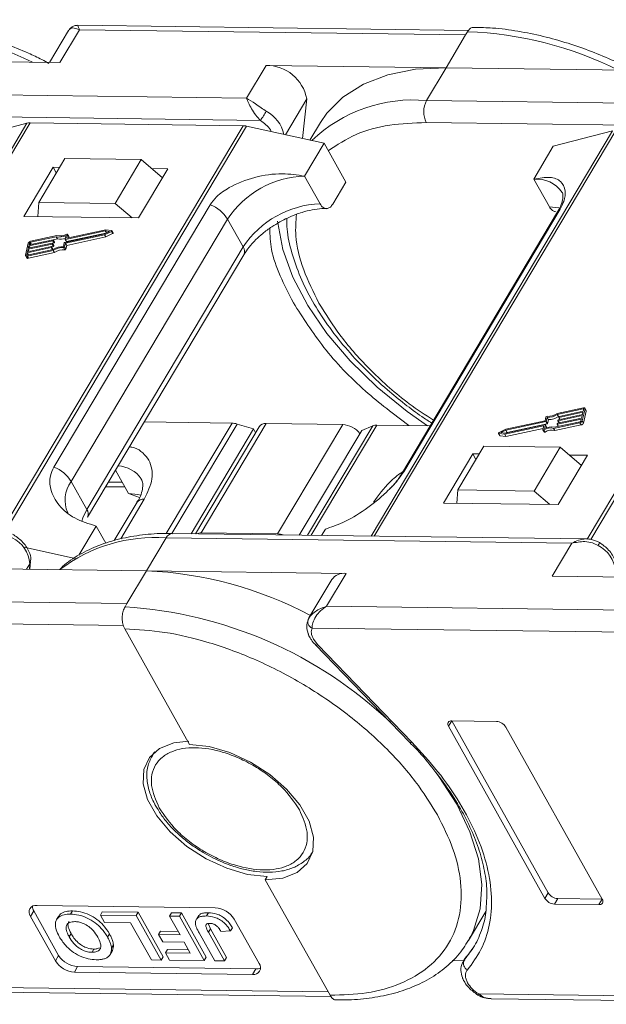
# Model space of a CAD drawing. Header units: millimetres. Extents: x 3104 to 4027, y -212 to 440.
# Tile 27 of 39: x 3614 to 3651, y 252 to 315. Entities that reach past the tile are written whole.
import ezdxf

# ---------------------------------------------------------------- set-up
doc = ezdxf.new("R2010")
doc.units = ezdxf.units.MM

msp = doc.modelspace()

# ---------------------------------------------------------------- linework, layer by layer
at = {"color": 7, "linetype": 'Continuous', "lineweight": 15}
for p, q in [((3616.653, 314.657), (3615.435, 312.61)), ((3616.112, 312.602), (3617.364, 314.706)), ((3642.305, 314.67), (3617.251, 315.001)), ((3617.364, 314.706), (3642.121, 314.38)), ((3642.121, 314.38), (3640.868, 312.275)), ((3642.246, 314.59), (3642.121, 314.38)), ((3603.313, 312.77), (3616.112, 312.602)), ((3629.32, 312.427), (3628.067, 310.323)), ((3640.868, 312.275), (3629.32, 312.427)), ((3639.615, 310.17), (3640.868, 312.275)), ((3640.868, 312.275), (3653.666, 312.106)), ((3628.067, 310.323), (3602.061, 310.665)), ((3630.566, 307.978), (3631.931, 310.271)), ((3631.931, 310.271), (3631.67, 307.733)), ((3665.622, 309.827), (3639.615, 310.17)), ((3628.961, 308.896), (3602.042, 309.251)), ((3613.988, 308.715), (3598.516, 282.721)), ((3598.702, 282.718), (3614.189, 308.738)), ((3610.187, 307.73), (3613.988, 308.715)), ((3627.849, 308.557), (3612.359, 282.533)), ((3612.59, 282.509), (3628.078, 308.53)), ((3614.189, 308.738), (3627.849, 308.557)), ((3628.078, 308.53), (3633.047, 307.428)), ((3632.81, 308.757), (3632.139, 307.629)), ((3666.516, 308.401), (3639.596, 308.756)), ((3651.542, 308.22), (3636.07, 282.225)), ((3636.256, 282.223), (3651.743, 308.242)), ((3647.742, 307.234), (3651.542, 308.22)), ((3665.403, 308.062), (3649.914, 282.038)), ((3650.145, 282.014), (3665.632, 308.034)), ((3633.047, 307.428), (3631.794, 305.323)), ((3633.047, 307.428), (3634.443, 304.934)), ((3646.489, 305.129), (3647.742, 307.234)), ((3616.417, 306.446), (3614.746, 303.639)), ((3621.315, 306.381), (3616.417, 306.446)), ((3615.674, 305.89), (3613.795, 302.732)), ((3616.083, 305.884), (3615.674, 305.89)), ((3615.674, 305.89), (3615.874, 305.533)), ((3619.645, 303.575), (3621.315, 306.381)), ((3621.143, 302.635), (3623.022, 305.793)), ((3621.315, 306.381), (3622.678, 305.215)), ((3623.022, 305.793), (3621.987, 305.806)), ((3632.791, 303.542), (3631.794, 305.323)), ((3633.607, 303.531), (3634.443, 304.934)), ((3646.489, 305.129), (3647.486, 303.348)), ((3614.746, 303.639), (3614.691, 302.721)), ((3619.645, 303.575), (3614.746, 303.639)), ((3625.739, 303.489), (3615.717, 286.65)), ((3620.737, 302.641), (3619.645, 303.575)), ((3613.795, 302.732), (3621.143, 302.635)), ((3648.02, 303.031), (3637.998, 286.193)), ((3638.15, 286.354), (3648.172, 303.193)), ((3616.836, 285.721), (3626.858, 302.56)), ((3627.855, 300.779), (3626.858, 302.56)), ((3615.87, 301.435), (3614.215, 301.079)), ((3615.911, 301.504), (3614.23, 301.143)), ((3615.95, 301.293), (3615.87, 301.435)), ((3616.412, 301.071), (3618.967, 301.62)), ((3616.44, 301.272), (3616.499, 301.517)), ((3619.012, 301.81), (3616.458, 301.261)), ((3616.46, 301.021), (3618.969, 301.56)), ((3616.537, 301.119), (3619.04, 301.656)), ((3616.595, 301.583), (3616.54, 301.354)), ((3616.54, 300.879), (3619.048, 301.418)), ((3616.546, 301.343), (3616.54, 301.354)), ((3619.045, 301.877), (3616.558, 301.343)), ((3616.674, 301.454), (3616.594, 301.597)), ((3616.595, 301.583), (3616.675, 301.441)), ((3616.657, 301.364), (3616.675, 301.441)), ((3618.967, 301.62), (3619.289, 301.779)), ((3618.969, 301.56), (3619.407, 301.777)), ((3619.048, 301.418), (3618.969, 301.56)), ((3619.289, 301.779), (3619.012, 301.81)), ((3619.086, 301.679), (3619.012, 301.81)), ((3619.421, 301.835), (3619.045, 301.877)), ((3619.048, 301.418), (3619.487, 301.635)), ((3619.407, 301.777), (3619.487, 301.635)), ((3619.518, 301.683), (3619.438, 301.826)), ((3614.08, 301.02), (3613.897, 300.26)), ((3615.55, 300.735), (3614.013, 300.405)), ((3614.028, 300.468), (3615.565, 300.799)), ((3615.603, 300.957), (3614.066, 300.627)), ((3614.081, 300.69), (3615.618, 301.02)), ((3614.119, 300.848), (3614.081, 300.69)), ((3615.656, 301.179), (3614.119, 300.848)), ((3614.194, 300.714), (3614.119, 300.848)), ((3614.134, 300.912), (3615.671, 301.242)), ((3614.165, 301.039), (3614.134, 300.912)), ((3614.225, 300.931), (3614.165, 301.039)), ((3614.215, 301.079), (3614.29, 300.945)), ((3615.625, 300.601), (3615.55, 300.735)), ((3615.582, 300.787), (3615.575, 300.756)), ((3615.654, 300.613), (3615.575, 300.756)), ((3615.582, 300.793), (3615.683, 300.815)), ((3615.661, 300.652), (3615.582, 300.794)), ((3615.662, 300.645), (3615.582, 300.787)), ((3615.683, 300.815), (3615.603, 300.957)), ((3615.635, 301.009), (3615.628, 300.978)), ((3615.708, 300.835), (3615.628, 300.978)), ((3615.635, 301.015), (3615.736, 301.036)), ((3615.715, 300.874), (3615.635, 301.016)), ((3615.715, 300.867), (3615.635, 301.009)), ((3615.736, 301.036), (3615.656, 301.179)), ((3615.689, 301.231), (3615.681, 301.199)), ((3615.761, 301.057), (3615.681, 301.199)), ((3615.768, 301.095), (3615.688, 301.238)), ((3615.689, 301.237), (3615.95, 301.293)), ((3615.768, 301.088), (3615.689, 301.231)), ((3615.708, 300.835), (3615.715, 300.867)), ((3615.761, 301.057), (3615.768, 301.088)), ((3616.328, 300.806), (3616.387, 301.051)), ((3616.334, 300.735), (3616.414, 300.592)), ((3616.402, 300.776), (3616.46, 301.021)), ((3616.481, 300.634), (3616.402, 300.776)), ((3616.441, 301.265), (3616.521, 301.123)), ((3616.537, 301.119), (3616.458, 301.261)), ((3616.54, 300.879), (3616.46, 301.021)), ((3616.481, 300.634), (3616.54, 300.879)), ((3627.855, 300.779), (3617.833, 283.94)), ((3613.902, 300.219), (3613.981, 300.076)), ((3614.013, 300.405), (3613.982, 300.278)), ((3613.982, 300.278), (3613.995, 300.256)), ((3614.002, 300.192), (3615.684, 300.554)), ((3614.082, 300.05), (3614.002, 300.192)), ((3614.088, 300.271), (3614.013, 300.405)), ((3614.017, 300.256), (3615.672, 300.611)), ((3614.066, 300.627), (3614.028, 300.468)), ((3614.141, 300.493), (3614.066, 300.627)), ((3614.082, 300.05), (3615.763, 300.411)), ((3615.654, 300.613), (3615.662, 300.645)), ((3615.763, 300.411), (3615.684, 300.554)), ((3617.876, 283.44), (3627.898, 300.278)), ((3649.668, 290.451), (3647.987, 290.09)), ((3649.653, 290.388), (3647.998, 290.032)), ((3648.078, 289.889), (3647.998, 290.032)), ((3648.067, 289.686), (3649.605, 290.017)), ((3649.642, 290.175), (3648.105, 289.845)), ((3648.121, 289.908), (3649.658, 290.238)), ((3649.591, 289.623), (3649.773, 290.383)), ((3649.605, 290.017), (3649.642, 290.175)), ((3649.681, 290.337), (3649.653, 290.388)), ((3649.658, 290.238), (3649.688, 290.365)), ((3649.67, 289.481), (3649.853, 290.241)), ((3649.848, 290.282), (3649.769, 290.425)), ((3649.773, 290.383), (3649.853, 290.241)), ((3621.51, 289.546), (3627.141, 289.472)), ((3627.141, 289.472), (3622.928, 282.394)), ((3623.285, 282.381), (3627.473, 289.417)), ((3625.163, 282.427), (3629.339, 289.443)), ((3628.518, 289.1), (3627.473, 289.417)), ((3629.339, 289.443), (3634.238, 289.378)), ((3634.238, 289.378), (3630.062, 282.362)), ((3632.226, 282.276), (3636.436, 289.349)), ((3636.436, 289.349), (3639.85, 289.304)), ((3644.658, 288.833), (3647.213, 289.382)), ((3647.21, 289.622), (3644.702, 289.083)), ((3647.258, 289.572), (3644.704, 289.023)), ((3644.783, 288.881), (3647.338, 289.43)), ((3647.23, 289.371), (3647.171, 289.126)), ((3647.269, 289.867), (3647.21, 289.622)), ((3647.309, 289.236), (3647.229, 289.378)), ((3647.31, 289.229), (3647.23, 289.371)), ((3647.338, 289.43), (3647.258, 289.572)), ((3647.342, 289.838), (3647.283, 289.593)), ((3647.363, 289.45), (3647.283, 289.593)), ((3647.422, 289.695), (3647.342, 289.838)), ((3647.363, 289.45), (3647.422, 289.695)), ((3647.759, 289.139), (3649.441, 289.501)), ((3647.801, 289.208), (3649.456, 289.564)), ((3647.839, 288.997), (3649.52, 289.358)), ((3647.982, 289.412), (3647.989, 289.444)), ((3647.982, 289.406), (3648.061, 289.264)), ((3649.536, 289.732), (3647.999, 289.401)), ((3648.074, 289.267), (3647.999, 289.401)), ((3648.014, 289.465), (3649.551, 289.795)), ((3648.035, 289.634), (3648.042, 289.666)), ((3648.036, 289.627), (3648.115, 289.486)), ((3649.589, 289.953), (3648.052, 289.623)), ((3648.127, 289.489), (3648.052, 289.623)), ((3648.078, 289.889), (3648.099, 289.894)), ((3648.088, 289.856), (3648.096, 289.888)), ((3648.089, 289.849), (3648.168, 289.708)), ((3648.181, 289.711), (3648.105, 289.845)), ((3649.441, 289.501), (3649.52, 289.358)), ((3649.506, 289.605), (3649.536, 289.732)), ((3649.551, 289.795), (3649.589, 289.953)), ((3649.67, 289.481), (3649.591, 289.623)), ((3628.518, 289.1), (3624.517, 282.378)), ((3628.879, 289.242), (3624.791, 282.374)), ((3628.652, 288.861), (3628.518, 289.1)), ((3631.456, 282.286), (3635.457, 289.008)), ((3636.161, 289.302), (3631.981, 282.279)), ((3636.161, 289.302), (3635.457, 289.008)), ((3644.232, 288.818), (3644.312, 288.675)), ((3644.25, 288.808), (3644.626, 288.766)), ((3644.329, 288.665), (3644.25, 288.808)), ((3644.702, 289.083), (3644.264, 288.866)), ((3644.704, 289.023), (3644.382, 288.864)), ((3644.382, 288.864), (3644.658, 288.833)), ((3644.626, 288.766), (3647.113, 289.301)), ((3644.705, 288.624), (3644.626, 288.766)), ((3644.783, 288.881), (3644.704, 289.023)), ((3644.705, 288.624), (3647.094, 289.137)), ((3644.71, 288.844), (3644.783, 288.881)), ((3647.075, 289.06), (3647.13, 289.29)), ((3647.077, 289.046), (3647.156, 288.904)), ((3647.127, 289.276), (3647.113, 289.301)), ((3647.209, 288.902), (3647.129, 289.045)), ((3647.297, 289.176), (3647.31, 289.229)), ((3647.839, 288.997), (3647.759, 289.139)), ((3644.329, 288.665), (3644.705, 288.624)), ((3642.58, 287.503), (3640.701, 284.346)), ((3643.281, 287.989), (3641.611, 285.183)), ((3642.989, 287.498), (3642.58, 287.503)), ((3642.58, 287.503), (3642.78, 287.147)), ((3648.179, 287.925), (3643.281, 287.989)), ((3646.509, 285.118), (3648.179, 287.925)), ((3648.179, 287.925), (3649.543, 286.759)), ((3648.049, 284.249), (3649.928, 287.407)), ((3649.928, 287.407), (3648.767, 287.422)), ((3619.668, 286.451), (3620.502, 284.963)), ((3616.836, 285.721), (3617.833, 283.94)), ((3619.213, 285.687), (3620.103, 285.675)), ((3619.04, 285.396), (3620.269, 285.38)), ((3620.502, 284.963), (3621.21, 284.709)), ((3641.56, 284.335), (3641.611, 285.183)), ((3641.611, 285.183), (3646.509, 285.118)), ((3647.517, 284.256), (3646.509, 285.118)), ((3621.057, 284.395), (3619.592, 281.933)), ((3620.005, 282.054), (3621.518, 284.596)), ((3640.701, 284.346), (3648.049, 284.249)), ((3617.313, 280.995), (3618.431, 282.872)), ((3618.431, 282.872), (3619.051, 281.765)), ((3630.062, 282.362), (3625.163, 282.427)), ((3632.882, 282.267), (3633.126, 282.678)), ((3621.659, 280.001), (3622.912, 282.106)), ((3622.912, 282.106), (3648.918, 281.763)), ((3649.856, 282.044), (3623.324, 282.394)), ((3613.806, 281.515), (3617.178, 280.767)), ((3648.918, 281.763), (3647.665, 279.658)), ((3614.177, 280.1), (3614.227, 280.585)), ((3610.111, 280.154), (3621.659, 280.001)), ((3613.974, 280.103), (3614.183, 280.453)), ((3614.183, 280.453), (3614.147, 280.1)), ((3621.659, 280.001), (3620.406, 277.896)), ((3634.457, 279.833), (3621.659, 280.001)), ((3633.536, 279.43), (3632.074, 276.973)), ((3633.204, 277.728), (3634.457, 279.833)), ((3647.665, 279.658), (3659.213, 279.506)), ((3620.406, 277.896), (3595.65, 278.223)), ((3620.406, 277.896), (3620.281, 277.686)), ((3657.961, 277.401), (3633.204, 277.728)), ((3594.718, 276.821), (3620.176, 276.485)), ((3632.094, 277.006), (3631.997, 276.757)), ((3620.262, 276.272), (3624.41, 268.862)), ((3632.273, 276.326), (3657.73, 275.99)), ((3632.635, 275.254), (3632.36, 275.617)), ((3632.484, 275.257), (3638.529, 269.007)), ((3638.68, 269.004), (3632.635, 275.254)), ((3641.022, 270.022), (3641.231, 270.373)), ((3641.022, 270.022), (3647.205, 258.979)), ((3644.088, 270.335), (3641.231, 270.373)), ((3641.231, 270.373), (3647.413, 259.329)), ((3650.878, 258.93), (3644.696, 269.974)), ((3638.518, 269.003), (3638.658, 268.862)), ((3622.138, 268.341), (3622.022, 268.146)), ((3622.022, 268.146), (3622.062, 268.211)), ((3622.062, 268.211), (3622.188, 268.384)), ((3632.333, 262.008), (3632.284, 261.93)), ((3629.402, 260.38), (3629.277, 260.17)), ((3629.277, 260.17), (3633.425, 252.76)), ((3647.205, 258.979), (3647.413, 259.329)), ((3626.068, 258.373), (3614.639, 258.524)), ((3647.812, 258.617), (3648.021, 258.968)), ((3647.812, 258.617), (3650.67, 258.579)), ((3648.021, 258.968), (3650.878, 258.93)), ((3650.67, 258.579), (3650.878, 258.93)), ((3614.221, 257.822), (3614.43, 258.173)), ((3614.221, 257.822), (3615.817, 254.972)), ((3614.43, 258.173), (3616.026, 255.323)), ((3616.022, 257.826), (3615.896, 257.616)), ((3616.917, 258.176), (3616.792, 257.966)), ((3618.701, 257.905), (3618.826, 258.115)), ((3621.003, 257.874), (3618.701, 257.905)), ((3618.701, 257.905), (3618.967, 257.43)), ((3618.826, 258.115), (3621.129, 258.085)), ((3621.129, 258.085), (3621.003, 257.874)), ((3622.599, 255.024), (3621.003, 257.874)), ((3621.129, 258.085), (3622.724, 255.235)), ((3623.139, 257.846), (3623.264, 258.057)), ((3623.139, 257.846), (3623.814, 256.64)), ((3623.767, 257.838), (3623.139, 257.846)), ((3623.264, 258.057), (3623.892, 258.048)), ((3623.892, 258.048), (3623.767, 257.838)), ((3625.362, 254.988), (3623.767, 257.838)), ((3623.892, 258.048), (3625.487, 255.198)), ((3625.007, 257.883), (3624.882, 257.673)), ((3625.626, 258.062), (3625.501, 257.851)), ((3642.299, 256.267), (3643.415, 258.142)), ((3618.967, 257.43), (3620.641, 257.407)), ((3620.641, 257.407), (3621.971, 255.033)), ((3625.602, 257.364), (3625.753, 257.026)), ((3628.879, 254.8), (3627.284, 257.65)), ((3616.824, 256.717), (3616.699, 256.507)), ((3619.154, 256.501), (3619.279, 256.712)), ((3622.432, 256.659), (3622.557, 256.869)), ((3622.432, 256.659), (3622.698, 256.184)), ((3623.814, 256.64), (3622.432, 256.659)), ((3622.557, 256.869), (3623.694, 256.854)), ((3625.026, 256.776), (3626.032, 254.979)), ((3625.627, 256.815), (3625.753, 257.026)), ((3626.66, 254.971), (3625.627, 256.815)), ((3625.753, 257.026), (3626.785, 255.181)), ((3626.434, 256.86), (3627.041, 256.888)), ((3627.041, 256.888), (3627.167, 257.098)), ((3642.443, 256.524), (3642.299, 256.267)), ((3619.539, 255.989), (3619.414, 255.779)), ((3622.698, 256.184), (3624.08, 256.165)), ((3624.08, 256.165), (3624.468, 255.471)), ((3642.645, 255.871), (3642.029, 255.016)), ((3615.817, 254.972), (3616.026, 255.323)), ((3618.164, 255.518), (3618.289, 255.728)), ((3619.329, 255.388), (3619.455, 255.599)), ((3622.599, 255.024), (3622.724, 255.235)), ((3622.877, 255.492), (3623.003, 255.703)), ((3622.877, 255.492), (3623.143, 255.017)), ((3624.468, 255.471), (3622.877, 255.492)), ((3623.003, 255.703), (3624.349, 255.685)), ((3642.029, 255.016), (3642.157, 255.231)), ((3617.032, 254.249), (3617.241, 254.6)), ((3617.241, 254.6), (3628.67, 254.449)), ((3621.971, 255.033), (3622.599, 255.024)), ((3623.143, 255.017), (3625.362, 254.988)), ((3625.362, 254.988), (3625.487, 255.198)), ((3626.032, 254.979), (3626.66, 254.971)), ((3626.785, 255.181), (3626.66, 254.971)), ((3641.262, 254.99), (3641.996, 254.98)), ((3642.099, 255.153), (3641.96, 254.92)), ((3641.96, 254.92), (3642.029, 255.016)), ((3617.032, 254.249), (3628.462, 254.098)), ((3628.462, 254.098), (3628.67, 254.449)), ((3633.305, 252.974), (3605.402, 253.342)), ((3606.193, 253.038), (3633.49, 252.678)), ((3642.896, 252.776), (3642.896, 252.776)), ((3670.86, 252.478), (3642.956, 252.846)), ((3643.748, 252.543), (3671.044, 252.183))]:
    msp.add_line(p, q, dxfattribs=at)
at = {"color": 7, "linetype": 'Continuous', "lineweight": 15, "flags": 128}
for points in [[(3640.868, 312.275), (3638.906, 312.175), (3637.126, 311.823), (3635.564, 311.227), (3634.252, 310.398), (3633.217, 309.353), (3632.81, 308.757)], [(3648.155, 303.272), (3648.091, 303.286), (3647.486, 303.348)], [(3648.172, 303.193), (3648.084, 303.117), (3648.02, 303.031)], [(3639.669, 289.306), (3638.378, 290.22), (3636.453, 291.789), (3634.726, 293.469), (3633.229, 295.226), (3631.994, 297.025), (3631.045, 298.831), (3630.401, 300.607), (3630.074, 302.318), (3630.063, 302.436)], [(3616.54, 301.354), (3616.54, 301.351), (3616.54, 301.348), (3616.542, 301.346), (3616.544, 301.344), (3616.546, 301.343), (3616.55, 301.342), (3616.554, 301.342), (3616.558, 301.343)], [(3616.541, 301.599), (3616.552, 301.603), (3616.563, 301.606), (3616.573, 301.607), (3616.582, 301.606), (3616.589, 301.602), (3616.594, 301.597), (3616.596, 301.591), (3616.595, 301.583)], [(3616.675, 301.441), (3616.676, 301.448), (3616.674, 301.454)], [(3619.421, 301.835), (3619.43, 301.833), (3619.437, 301.828), (3619.44, 301.821), (3619.44, 301.812), (3619.436, 301.802), (3619.428, 301.793), (3619.419, 301.784), (3619.407, 301.777)], [(3619.487, 301.635), (3619.498, 301.642), (3619.508, 301.65), (3619.515, 301.66), (3619.519, 301.669), (3619.52, 301.678), (3619.518, 301.683)], [(3615.565, 300.799), (3615.569, 300.799), (3615.573, 300.799), (3615.576, 300.799), (3615.579, 300.797), (3615.581, 300.795), (3615.582, 300.793), (3615.583, 300.79), (3615.582, 300.787)], [(3615.618, 301.02), (3615.622, 301.021), (3615.626, 301.021), (3615.629, 301.02), (3615.632, 301.019), (3615.634, 301.017), (3615.635, 301.015), (3615.636, 301.012), (3615.635, 301.009)], [(3615.671, 301.242), (3615.675, 301.243), (3615.679, 301.243), (3615.682, 301.242), (3615.685, 301.241), (3615.687, 301.239), (3615.688, 301.237), (3615.689, 301.234), (3615.689, 301.231)], [(3616.458, 301.261), (3616.454, 301.26), (3616.45, 301.26), (3616.446, 301.261), (3616.444, 301.262), (3616.442, 301.264), (3616.44, 301.267), (3616.44, 301.269), (3616.44, 301.272)], [(3614.002, 300.192), (3613.977, 300.189), (3613.955, 300.189), (3613.935, 300.193), (3613.919, 300.201), (3613.906, 300.212), (3613.898, 300.226), (3613.895, 300.242), (3613.897, 300.26)], [(3613.982, 300.278), (3613.982, 300.272), (3613.983, 300.267), (3613.985, 300.262), (3613.989, 300.259), (3613.995, 300.256), (3614.001, 300.255), (3614.009, 300.255), (3614.017, 300.256)], [(3615.651, 300.607), (3615.653, 300.61), (3615.654, 300.613)], [(3649.688, 290.365), (3649.689, 290.371), (3649.688, 290.377), (3649.685, 290.381), (3649.681, 290.385), (3649.676, 290.387), (3649.669, 290.389), (3649.661, 290.389), (3649.653, 290.388)], [(3649.668, 290.451), (3649.693, 290.455), (3649.715, 290.454), (3649.735, 290.45), (3649.752, 290.443), (3649.764, 290.432), (3649.772, 290.418), (3649.775, 290.401), (3649.773, 290.383)], [(3647.213, 289.382), (3647.217, 289.383), (3647.221, 289.383), (3647.224, 289.382), (3647.227, 289.381), (3647.229, 289.379), (3647.23, 289.377), (3647.23, 289.374), (3647.23, 289.371)], [(3647.999, 289.401), (3647.995, 289.401), (3647.991, 289.401), (3647.988, 289.401), (3647.985, 289.403), (3647.983, 289.404), (3647.982, 289.407), (3647.981, 289.409), (3647.982, 289.412)], [(3648.052, 289.623), (3648.048, 289.622), (3648.044, 289.622), (3648.041, 289.623), (3648.038, 289.624), (3648.036, 289.626), (3648.035, 289.628), (3648.035, 289.631), (3648.035, 289.634)], [(3648.105, 289.845), (3648.101, 289.844), (3648.098, 289.844), (3648.094, 289.845), (3648.092, 289.846), (3648.09, 289.848), (3648.088, 289.85), (3648.088, 289.853), (3648.088, 289.856)], [(3644.25, 288.808), (3644.24, 288.81), (3644.234, 288.816), (3644.23, 288.823), (3644.231, 288.832), (3644.235, 288.841), (3644.242, 288.851), (3644.252, 288.859), (3644.264, 288.866)], [(3647.129, 289.045), (3647.118, 289.04), (3647.107, 289.037), (3647.097, 289.036), (3647.088, 289.038), (3647.081, 289.041), (3647.077, 289.046), (3647.075, 289.053), (3647.075, 289.06)], [(3647.13, 289.29), (3647.13, 289.293), (3647.13, 289.295), (3647.129, 289.298), (3647.127, 289.299), (3647.124, 289.301), (3647.121, 289.301), (3647.117, 289.301), (3647.113, 289.301)], [(3647.156, 288.904), (3647.157, 288.904), (3647.161, 288.899), (3647.168, 288.895), (3647.177, 288.894), (3647.187, 288.895), (3647.198, 288.898), (3647.209, 288.902)], [(3621.289, 284.856), (3621.107, 284.9), (3620.502, 284.963)], [(3617.833, 283.94), (3617.57, 283.392), (3617.504, 283.186)], [(3650.61, 281.623), (3650.647, 281.687), (3650.677, 281.739), (3650.697, 281.778), (3650.707, 281.803), (3650.707, 281.811), (3650.706, 281.811)], [(3614.227, 280.585), (3614.215, 280.525), (3614.183, 280.453)], [(3632.484, 275.257), (3632.494, 275.249), (3632.53, 275.237), (3632.577, 275.238), (3632.635, 275.254)], [(3629.402, 260.38), (3628.139, 260.522), (3626.809, 260.909), (3625.488, 261.517), (3624.252, 262.312), (3623.175, 263.247), (3622.318, 264.268), (3621.732, 265.315), (3621.45, 266.329), (3621.488, 267.249), (3621.845, 268.023), (3622.5, 268.605), (3623.414, 268.962), (3624.367, 269.072)], [(3624.41, 268.862), (3625.673, 268.72), (3627.003, 268.334), (3628.325, 267.725), (3629.56, 266.931), (3630.637, 265.996), (3631.494, 264.975), (3632.081, 263.927), (3632.363, 262.913), (3632.324, 261.993), (3631.967, 261.219), (3631.312, 260.637), (3630.398, 260.28), (3629.277, 260.17)], [(3638.529, 269.007), (3638.539, 268.999), (3638.574, 268.986), (3638.622, 268.988), (3638.68, 269.004)], [(3640.234, 267.044), (3640.409, 266.805), (3641.548, 265.029), (3642.396, 263.257), (3642.936, 261.524), (3643.157, 259.866), (3643.054, 258.318), (3642.63, 256.91), (3642.443, 256.524)]]:
    msp.add_lwpolyline(points, dxfattribs=at)
at = {"color": 7, "linetype": 'Continuous', "lineweight": 15}
for centre, radius, start, end in [((3603.752, 291.184), 23.921, 63.68222, 87.74889), ((3641.306, 290.688), 23.921, 63.68222, 87.74889), ((3629.34, 309.793), 2.635, 10.46334, 90.43159), ((3638.748, 300.841), 9.369, 84.68884, 133.81237), ((3640.97, 309.445), 1.537, 151.84726, 206.63631), ((3621.855, 313.935), 8.711, 324.66196, 329.24799), ((3628.307, 307.525), 2.212, 12.3939, 62.13915), ((3614.171, 307.976), 0.762, 88.71486, 103.94659), ((3627.827, 307.426), 1.132, 77.19266, 88.88778), ((3631.992, 299.178), 6.148, 91.85146, 146.63211), ((3646.66, 303.125), 2.012, 34.97651, 94.86365), ((3624.905, 301.346), 2.299, 31.86296, 68.72336), ((3632.99, 297.397), 6.148, 91.85146, 146.63211), ((3616.073, 302.33), 0.918, 257.21693, 297.64361), ((3616.114, 302.304), 0.825, 255.81963, 301.24295), ((3614.265, 300.947), 0.199, 100.13345, 158.28269), ((3614.226, 301.014), 0.0664, 100.13345, 158.28269), ((3615.544, 300.768), 0.0332, 280.13345, 338.28269), ((3615.597, 300.99), 0.0332, 280.13345, 338.28269), ((3615.65, 301.212), 0.0332, 280.13345, 338.28269), ((3616.311, 299.66), 1.145, 89.11156, 123.86502), ((3615.677, 300.847), 0.0332, 280.13345, 338.28269), ((3616.254, 299.76), 0.978, 85.32254, 125.72777), ((3615.706, 300.869), 0.00928, 343.83362, 27.82236), ((3615.73, 301.069), 0.0332, 280.13345, 338.28269), ((3615.76, 301.091), 0.00928, 343.83362, 27.82236), ((3616.149, 302.133), 0.864, 256.65483, 290.57082), ((3616.34, 300.801), 0.0666, 265.08198, 338.22439), ((3616.418, 301.038), 0.0332, 100.13345, 158.28269), ((3616.532, 301.132), 0.0147, 219.38216, 291.31431), ((3627.47, 300.493), 0.48, 333.29813, 36.49761), ((3615.653, 300.648), 0.00928, 343.83362, 27.82236), ((3616.334, 299.618), 0.978, 85.32254, 125.72777), ((3616.42, 300.658), 0.0666, 265.08198, 338.22439), ((3614.05, 300.132), 0.0882, 219.38216, 291.31431), ((3647.416, 290.883), 0.978, 265.32254, 305.72777), ((3647.36, 290.983), 1.145, 269.11156, 303.86502), ((3649.799, 290.256), 0.0557, 343.83362, 27.82236), ((3627.111, 288.262), 1.21, 72.60466, 88.58202), ((3629.283, 288.943), 0.503, 83.62421, 143.5489), ((3634.146, 287.832), 1.549, 39.39998, 86.5962), ((3636.413, 288.658), 0.692, 88.08646, 111.31749), ((3647.252, 289.605), 0.0332, 280.13345, 338.28269), ((3647.331, 289.843), 0.0666, 85.08198, 158.22439), ((3647.332, 289.463), 0.0332, 280.13345, 338.28269), ((3647.44, 290.841), 1.145, 269.11156, 303.86502), ((3648.02, 289.432), 0.0332, 100.13345, 158.28269), ((3648.073, 289.654), 0.0332, 100.13345, 158.28269), ((3648.127, 289.875), 0.0332, 100.13345, 158.28269), ((3649.405, 289.697), 0.199, 280.13345, 338.28269), ((3649.444, 289.629), 0.0664, 280.13345, 338.28269), ((3649.485, 289.554), 0.199, 280.13345, 338.28269), ((3647.557, 288.339), 0.825, 75.81963, 121.24295), ((3647.597, 288.313), 0.918, 77.21693, 117.64361), ((3647.637, 288.197), 0.825, 75.81963, 121.24295), ((3647.301, 289.231), 0.00928, 343.83362, 27.82236), ((3644.33, 288.686), 0.0209, 212.10887, 269.29606), ((3614.883, 284.508), 2.299, 31.86296, 68.72336), ((3619.75, 284.823), 1.903, 34.29758, 87.55752), ((3638.445, 285.925), 0.521, 124.53354, 150.01461), ((3618.408, 284.533), 1.971, 142.93475, 204.26513), ((3621.462, 284.096), 0.503, 83.62421, 143.5489), ((3617.417, 283.652), 0.506, 336.16518, 34.75455), ((3625.132, 281.784), 0.644, 87.24327, 113.70942), ((3612.129, 280.276), 2.062, 4.91796, 63.30134), ((3622.18, 272.153), 9.98, 85.79631, 127.46323), ((3623.367, 281.892), 0.503, 94.93467, 154.85936), ((3630.022, 281.095), 1.268, 71.90738, 88.22848), ((3649.683, 279.781), 2.062, 4.91796, 63.30134), ((3620.583, 255.446), 24.579, 61.88911, 87.49099), ((3634.329, 278.869), 0.971, 82.44401, 144.7291), ((3618.593, 250.553), 27.185, 46.54173, 86.44117), ((3632.448, 276.733), 0.444, 155.44234, 246.7351), ((3641.193, 270.158), 0.218, 80.0385, 218.45582), ((3644.043, 269.568), 0.768, 31.84726, 86.63631), ((3648.066, 259.735), 0.768, 211.84726, 266.63631), ((3614.563, 258.094), 0.437, 80.0385, 218.45582), ((3614.974, 258.505), 0.637, 183.53369, 211.34635), ((3647.857, 259.384), 0.768, 211.84726, 266.63631), ((3650.707, 258.794), 0.218, 260.0385, 38.45582), ((3625.978, 256.839), 1.537, 31.84726, 86.63631), ((3617.331, 256.134), 1.537, 211.84726, 266.63631), ((3617.122, 255.783), 1.537, 211.84726, 266.63631), ((3628.537, 254.528), 0.437, 260.0385, 38.45582), ((3642.477, 254.812), 0.492, 155.65034, 240.17569), ((3628.702, 255.086), 0.637, 267.14035, 294.94614), ((3642.771, 252.943), 0.209, 306.81124, 332.44808)]:
    msp.add_arc(centre, radius, start, end, dxfattribs=at)
for points, knots in [([(3615.404, 312.557), (3615.254, 312.641), (3614.821, 312.88), (3613.893, 313.299), (3612.62, 313.836), (3611.099, 314.365), (3609.519, 314.808), (3607.9, 315.136), (3606.413, 315.334), (3605.503, 315.351), (3605.111, 315.359)], [0, 0, 0, 0, 0.044532, 0.128331, 0.266735, 0.409213, 0.560805, 0.717582, 0.878061, 1, 1, 1, 1]), ([(3617.364, 314.706), (3617.205, 314.769), (3616.958, 314.866), (3616.737, 314.787), (3616.658, 314.657), (3616.622, 314.598)], [0, 0, 0, 0, 0.498413, 0.772928, 1, 1, 1, 1]), ([(3617.249, 315.001), (3617.176, 314.996), (3617.051, 314.987), (3616.843, 314.888), (3616.749, 314.778), (3616.697, 314.718)], [0, 0, 0, 0, 0.3893829, 0.6668621, 1, 1, 1, 1]), ([(3617.25, 314.994), (3617.25, 314.996), (3617.249, 315.023), (3617.276, 314.929), (3617.335, 314.781), (3617.364, 314.706)], [0, 0, 0, 0, 0.044563, 0.521846, 1, 1, 1, 1]), ([(3642.665, 314.866), (3642.619, 314.866), (3642.508, 314.868), (3642.361, 314.759), (3642.279, 314.638), (3642.246, 314.59)], [0, 0, 0, 0, 0.29921, 0.721934, 1, 1, 1, 1]), ([(3652.857, 312.117), (3652.741, 312.181), (3652.341, 312.402), (3651.447, 312.803), (3650.175, 313.341), (3648.653, 313.87), (3647.073, 314.313), (3645.455, 314.641), (3643.968, 314.838), (3643.058, 314.856), (3642.665, 314.864)], [0, 0, 0, 0, 0.034921, 0.119562, 0.259359, 0.40327, 0.556387, 0.714741, 0.876835, 1, 1, 1, 1]), ([(3628.067, 310.323), (3628.251, 310.216), (3628.536, 310.051), (3628.986, 309.72), (3629.231, 309.555), (3629.341, 309.481)], [0, 0, 0, 0, 0.498413, 0.772928, 1, 1, 1, 1]), ([(3628.961, 308.896), (3628.859, 309.005), (3628.642, 309.237), (3628.388, 309.648), (3628.188, 310.034), (3628.108, 310.226), (3628.067, 310.323)], [0, 0, 0, 0, 0.23435, 0.498195, 0.748869, 1, 1, 1, 1]), ([(3629.659, 308.179), (3629.642, 308.216), (3629.573, 308.366), (3629.334, 308.627), (3629.083, 308.808), (3628.961, 308.896)], [0, 0, 0, 0, 0.142722, 0.582056, 1, 1, 1, 1]), ([(3639.596, 308.756), (3638.798, 308.727), (3637.153, 308.668), (3634.988, 308.072), (3633.879, 307.326), (3633.316, 306.947)], [0, 0, 0, 0, 0.317154, 0.653305, 1, 1, 1, 1]), ([(3631.794, 305.323), (3631.324, 305.394), (3630.297, 305.548), (3628.579, 305.305), (3627.133, 304.732), (3626.174, 304.078), (3625.867, 303.661), (3625.739, 303.489)], [0, 0, 0, 0, 0.219162, 0.479166, 0.735489, 0.890617, 1, 1, 1, 1]), ([(3648.172, 303.193), (3648.261, 303.366), (3648.491, 303.816), (3648.541, 304.47), (3648.261, 305.03), (3647.569, 305.319), (3646.852, 305.193), (3646.489, 305.129)], [0, 0, 0, 0, 0.109672, 0.284648, 0.519248, 0.75632, 1, 1, 1, 1]), ([(3648.303, 304.277), (3648.31, 304.268), (3648.345, 304.223), (3648.368, 304.117), (3648.354, 303.816), (3648.247, 303.437), (3648.077, 303.147), (3648.007, 303.027)], [0, 0, 0, 0, 0.067894, 0.345531, 0.591839, 0.832441, 1, 1, 1, 1]), ([(3633.607, 303.531), (3633.556, 303.46), (3633.453, 303.318), (3633.26, 303.231), (3633.064, 303.253), (3632.902, 303.369), (3632.822, 303.493), (3632.791, 303.542)], [0, 0, 0, 0, 0.214694, 0.429388, 0.644082, 0.858775, 1, 1, 1, 1]), ([(3647.486, 303.348), (3647.536, 303.278), (3647.635, 303.136), (3647.78, 303.047), (3647.863, 303.059), (3647.881, 303.062)], [0, 0, 0, 0, 0.4389656, 0.8779311, 1, 1, 1, 1]), ([(3630.199, 302.382), (3630.538, 302.553), (3631.012, 302.794), (3631.72, 303.032), (3632.292, 303.171), (3632.823, 303.246), (3633.094, 303.236), (3633.186, 303.233)], [0, 0, 0, 0, 0.3291737, 0.4615157, 0.6757032, 0.8895959, 1, 1, 1, 1]), ([(3631.278, 302.877), (3631.24, 302.423), (3631.147, 301.312), (3631.625, 299.365), (3632.354, 297.893), (3632.707, 297.178)], [0, 0, 0, 0, 0.262022, 0.641741, 1, 1, 1, 1]), ([(3627.913, 300.28), (3628.011, 300.439), (3628.207, 300.758), (3628.636, 301.223), (3629.125, 301.665), (3629.642, 302.053), (3630.026, 302.28), (3630.199, 302.382)], [0, 0, 0, 0, 0.2142216, 0.4301579, 0.6113, 0.8252845, 1, 1, 1, 1]), ([(3630.645, 302.59), (3630.649, 302.369), (3630.662, 301.657), (3630.953, 300.4), (3631.492, 298.852), (3632.266, 297.304), (3633.233, 295.787), (3634.367, 294.329), (3635.654, 292.931), (3636.948, 291.722), (3638.187, 290.713), (3639.136, 289.99), (3639.736, 289.61), (3639.951, 289.474)], [0, 0, 0, 0, 0.050224, 0.162187, 0.273708, 0.384402, 0.493824, 0.601365, 0.705381, 0.811866, 0.88894, 0.960186, 1, 1, 1, 1]), ([(3631.074, 297.199), (3630.479, 298.363), (3629.624, 300.031), (3629.576, 301.523), (3629.562, 301.975)], [0, 0, 0, 0, 0.697381, 1, 1, 1, 1]), ([(3638.475, 289.322), (3637.524, 290.039), (3635.48, 291.58), (3632.921, 294.292), (3631.685, 296.238), (3631.074, 297.199)], [0, 0, 0, 0, 0.30584, 0.657219, 1, 1, 1, 1]), ([(3632.707, 297.178), (3633.152, 296.46), (3634.068, 294.98), (3636.053, 292.79), (3638.075, 290.954), (3639.533, 290.003), (3640.061, 289.659)], [0, 0, 0, 0, 0.2638464, 0.5434971, 0.834774, 1, 1, 1, 1]), ([(3621.518, 284.596), (3621.726, 285.038), (3622.046, 285.718), (3622.022, 286.541), (3621.833, 287.113), (3621.437, 287.563), (3621.034, 287.882), (3620.672, 287.937), (3620.563, 287.954)], [0, 0, 0, 0, 0.293282, 0.451161, 0.61239, 0.773619, 0.931498, 1, 1, 1, 1]), ([(3615.717, 286.65), (3615.634, 286.468), (3615.416, 285.994), (3615.49, 285.119), (3615.993, 284.161), (3616.999, 283.311), (3617.949, 283.02), (3618.431, 282.872)], [0, 0, 0, 0, 0.109672, 0.284648, 0.519248, 0.75632, 1, 1, 1, 1]), ([(3633.126, 282.678), (3633.49, 282.797), (3634.284, 283.058), (3635.675, 283.885), (3636.892, 284.868), (3637.732, 285.734), (3638.028, 286.173), (3638.15, 286.354)], [0, 0, 0, 0, 0.219162, 0.4791659, 0.7354888, 0.890617, 1, 1, 1, 1]), ([(3638.1, 286.364), (3638.073, 286.347), (3637.764, 286.15), (3637.027, 285.51), (3636.533, 284.839), (3636.213, 284.402)], [0, 0, 0, 0, 0.03162, 0.370494, 1, 1, 1, 1]), ([(3637.985, 286.188), (3637.961, 286.144), (3637.844, 285.923), (3637.592, 285.598), (3637.329, 285.339), (3637.259, 285.269)], [0, 0, 0, 0, 0.156523, 0.775539, 1, 1, 1, 1]), ([(3621.309, 285.884), (3621.337, 285.841), (3621.411, 285.729), (3621.437, 285.457), (3621.358, 285.033), (3621.229, 284.664), (3621.074, 284.44), (3621.042, 284.393)], [0, 0, 0, 0, 0.169767, 0.442992, 0.691877, 0.935537, 1, 1, 1, 1]), ([(3623.33, 282.379), (3623.196, 282.385), (3622.524, 282.415), (3621.383, 282.317), (3619.927, 282.072), (3618.572, 281.653), (3617.349, 281.051), (3616.513, 280.519), (3616.155, 280.139), (3616.094, 280.075)], [0, 0, 0, 0, 0.044645, 0.223861, 0.404957, 0.587908, 0.773111, 0.961531, 1, 1, 1, 1]), ([(3614.204, 280.589), (3614.216, 280.634), (3614.27, 280.845), (3614.151, 281.193), (3613.94, 281.583), (3613.609, 281.983), (3613.277, 282.214), (3613.069, 282.358)], [0, 0, 0, 0, 0.068968, 0.327334, 0.506759, 0.690615, 1, 1, 1, 1]), ([(3648.918, 281.763), (3649.061, 281.841), (3649.346, 281.995), (3649.657, 282.027), (3649.813, 282.043)], [0, 0, 0, 0, 0.5004556, 1, 1, 1, 1]), ([(3650.61, 281.623), (3650.491, 281.684), (3650.228, 281.818), (3649.635, 281.908), (3649.199, 281.82), (3648.918, 281.763)], [0, 0, 0, 0, 0.227063, 0.501587, 1, 1, 1, 1]), ([(3650.709, 281.809), (3650.539, 281.891), (3650.266, 282.022), (3649.969, 282.038), (3649.857, 282.044)], [0, 0, 0, 0, 0.623477, 1, 1, 1, 1]), ([(3651.759, 280.094), (3651.77, 280.139), (3651.825, 280.35), (3651.706, 280.698), (3651.494, 281.087), (3651.164, 281.488), (3650.832, 281.718), (3650.623, 281.863)], [0, 0, 0, 0, 0.068968, 0.327334, 0.506759, 0.690615, 1, 1, 1, 1]), ([(3620.281, 277.686), (3620.238, 277.599), (3620.153, 277.426), (3620.097, 277.093), (3620.104, 276.753), (3620.166, 276.469), (3620.235, 276.328), (3620.262, 276.272)], [0, 0, 0, 0, 0.214694, 0.429388, 0.644082, 0.858775, 1, 1, 1, 1]), ([(3632.044, 276.918), (3632.088, 276.991), (3632.186, 277.151), (3632.55, 277.471), (3632.948, 277.627), (3633.204, 277.728)], [0, 0, 0, 0, 0.227063, 0.501587, 1, 1, 1, 1]), ([(3633.204, 277.728), (3633.072, 277.634), (3632.807, 277.446), (3632.501, 277.067), (3632.299, 276.662), (3632.281, 276.433), (3632.273, 276.326)], [0, 0, 0, 0, 0.251131, 0.501805, 0.765641, 1, 1, 1, 1]), ([(3632.031, 276.888), (3631.98, 276.731), (3631.879, 276.425), (3631.983, 276.109), (3632.033, 275.956)], [0, 0, 0, 0, 0.516064, 1, 1, 1, 1]), ([(3620.262, 276.272), (3621.105, 276.223), (3622.841, 276.122), (3625.718, 275.435), (3628.74, 274.318), (3631.749, 272.761), (3634.554, 270.858), (3636.976, 268.735), (3638.952, 266.534), (3639.869, 265.056), (3640.314, 264.338)], [0, 0, 0, 0, 0.116516, 0.240011, 0.368641, 0.5, 0.631359, 0.759989, 0.883484, 1, 1, 1, 1]), ([(3632.033, 275.956), (3632.037, 275.937), (3632.061, 275.818), (3632.138, 275.709), (3632.203, 275.618)], [0, 0, 0, 0, 0.163984, 1, 1, 1, 1]), ([(3632.203, 275.618), (3632.213, 275.598), (3632.282, 275.47), (3632.392, 275.356), (3632.486, 275.259)], [0, 0, 0, 0, 0.153528, 1, 1, 1, 1]), ([(3622.479, 264.786), (3622.263, 265.278), (3621.93, 266.035), (3621.979, 266.94), (3622.208, 267.559), (3622.642, 268.059), (3623.423, 268.518), (3624.722, 268.74), (3626.29, 268.481), (3627.601, 267.993), (3628.605, 267.475), (3629.535, 266.84), (3630.606, 265.92), (3631.123, 265.161), (3631.459, 264.667)], [0, 0, 0, 0, 0.119728, 0.18418, 0.25, 0.31582, 0.380272, 0.5, 0.619728, 0.68418, 0.75, 0.81582, 0.880272, 1, 1, 1, 1]), ([(3638.658, 268.862), (3638.726, 268.794), (3639.203, 268.318), (3639.983, 267.386), (3640.975, 266.074), (3641.818, 264.728), (3642.506, 263.375), (3643.025, 262.032), (3643.358, 260.717), (3643.512, 259.558), (3643.467, 258.879), (3643.448, 258.594)], [0, 0, 0, 0, 0.020187, 0.141378, 0.265187, 0.390713, 0.517451, 0.645243, 0.774285, 0.905255, 1, 1, 1, 1]), ([(3642.232, 254.385), (3642.547, 254.809), (3643.187, 255.673), (3643.698, 257.256), (3643.844, 259.042), (3643.564, 260.996), (3642.872, 263.043), (3641.791, 265.104), (3640.406, 267.114), (3639.248, 268.382), (3638.68, 269.004)], [0, 0, 0, 0, 0.11979, 0.243937, 0.371168, 0.5, 0.628832, 0.756063, 0.88021, 1, 1, 1, 1]), ([(3622.079, 268.214), (3621.957, 267.991), (3621.705, 267.531), (3621.65, 266.704), (3621.79, 265.87), (3622.044, 265.322), (3622.163, 265.065)], [0, 0, 0, 0, 0.247399, 0.513174, 0.771653, 1, 1, 1, 1]), ([(3622.163, 265.065), (3622.17, 265.049), (3622.21, 264.948), (3622.284, 264.848), (3622.346, 264.766)], [0, 0, 0, 0, 0.164732, 1, 1, 1, 1]), ([(3622.346, 264.766), (3622.481, 264.542), (3622.758, 264.083), (3623.309, 263.47), (3623.91, 262.902), (3624.555, 262.387), (3625.048, 262.076), (3625.298, 261.919)], [0, 0, 0, 0, 0.208868, 0.4289093, 0.6015693, 0.7984906, 1, 1, 1, 1]), ([(3631.459, 264.667), (3631.675, 264.175), (3632.007, 263.418), (3631.958, 262.513), (3631.73, 261.893), (3631.295, 261.394), (3630.515, 260.934), (3629.216, 260.713), (3627.647, 260.972), (3626.337, 261.459), (3625.333, 261.978), (3624.402, 262.612), (3623.331, 263.532), (3622.814, 264.292), (3622.479, 264.786)], [0, 0, 0, 0, 0.119728, 0.18418, 0.25, 0.31582, 0.380272, 0.5, 0.619728, 0.68418, 0.75, 0.81582, 0.880272, 1, 1, 1, 1]), ([(3640.314, 264.338), (3640.672, 263.622), (3641.409, 262.146), (3641.886, 259.965), (3641.823, 257.874), (3641.123, 256.018), (3639.825, 254.517), (3638.018, 253.464), (3635.874, 252.843), (3634.225, 252.787), (3633.425, 252.76)], [0, 0, 0, 0, 0.116516, 0.240011, 0.368641, 0.5, 0.631359, 0.759989, 0.883484, 1, 1, 1, 1]), ([(3625.298, 261.919), (3625.706, 261.696), (3626.279, 261.384), (3627.151, 261.053), (3627.883, 260.836), (3628.725, 260.684), (3629.557, 260.638), (3630.357, 260.718), (3631.101, 260.931), (3631.739, 261.313), (3632.149, 261.656), (3632.259, 261.904), (3632.268, 261.923)], [0, 0, 0, 0, 0.15333, 0.21491, 0.3157, 0.417944, 0.525586, 0.636129, 0.749419, 0.866255, 0.989699, 1, 1, 1, 1]), ([(3643.448, 258.594), (3643.446, 258.473), (3643.435, 257.924), (3643.193, 257.021), (3642.758, 255.946), (3642.268, 255.352), (3642.041, 255.076)], [0, 0, 0, 0, 0.086624, 0.393105, 0.718747, 1, 1, 1, 1]), ([(3616.063, 256.529), (3615.991, 256.672), (3615.845, 256.96), (3615.782, 257.384), (3615.924, 257.723), (3616.254, 257.922), (3616.572, 257.964), (3616.758, 257.966), (3616.792, 257.966)], [0, 0, 0, 0, 0.191632, 0.384748, 0.597539, 0.779434, 0.95988, 1, 1, 1, 1]), ([(3616.047, 257.813), (3616.06, 257.852), (3616.11, 257.997), (3616.388, 258.127), (3616.696, 258.175), (3616.883, 258.176), (3616.917, 258.176)], [0, 0, 0, 0, 0.142638, 0.530129, 0.914533, 1, 1, 1, 1]), ([(3616.792, 257.966), (3616.961, 257.955), (3617.303, 257.933), (3617.86, 257.741), (3618.367, 257.435), (3618.833, 257.011), (3619.036, 256.689), (3619.154, 256.501)], [0, 0, 0, 0, 0.192376, 0.386627, 0.570921, 0.749918, 1, 1, 1, 1]), ([(3616.917, 258.176), (3617.087, 258.166), (3617.428, 258.144), (3617.985, 257.952), (3618.492, 257.645), (3618.958, 257.221), (3619.161, 256.899), (3619.279, 256.712)], [0, 0, 0, 0, 0.192376, 0.386627, 0.570921, 0.749918, 1, 1, 1, 1]), ([(3624.794, 257.316), (3624.791, 257.401), (3624.785, 257.571), (3624.934, 257.747), (3625.182, 257.842), (3625.391, 257.848), (3625.501, 257.851)], [0, 0, 0, 0, 0.249405, 0.499779, 0.737005, 1, 1, 1, 1]), ([(3625.021, 257.874), (3625.038, 257.899), (3625.095, 257.985), (3625.312, 258.05), (3625.518, 258.058), (3625.626, 258.062)], [0, 0, 0, 0, 0.168914, 0.56305, 1, 1, 1, 1]), ([(3625.501, 257.851), (3625.676, 257.837), (3625.948, 257.815), (3626.343, 257.636), (3626.647, 257.416), (3626.88, 257.154), (3626.993, 256.968), (3627.041, 256.888)], [0, 0, 0, 0, 0.294754, 0.457598, 0.620446, 0.836095, 1, 1, 1, 1]), ([(3625.626, 258.062), (3625.801, 258.047), (3626.073, 258.025), (3626.468, 257.847), (3626.772, 257.627), (3627.005, 257.365), (3627.118, 257.179), (3627.167, 257.098)], [0, 0, 0, 0, 0.294754, 0.457598, 0.620446, 0.836095, 1, 1, 1, 1]), ([(3617.059, 257.491), (3616.941, 257.482), (3616.715, 257.465), (3616.535, 257.293), (3616.482, 257.049), (3616.557, 256.778), (3616.657, 256.586), (3616.699, 256.507)], [0, 0, 0, 0, 0.223014, 0.426715, 0.599743, 0.8345, 1, 1, 1, 1]), ([(3616.824, 256.717), (3616.754, 256.86), (3616.638, 257.094), (3616.608, 257.365), (3616.675, 257.456), (3616.697, 257.486)], [0, 0, 0, 0, 0.510506, 0.835715, 1, 1, 1, 1]), ([(3618.537, 256.491), (3618.447, 256.635), (3618.299, 256.872), (3617.967, 257.178), (3617.631, 257.372), (3617.313, 257.476), (3617.134, 257.486), (3617.059, 257.491)], [0, 0, 0, 0, 0.300079, 0.491507, 0.683928, 0.866896, 1, 1, 1, 1]), ([(3625.026, 256.776), (3625.007, 256.811), (3624.968, 256.882), (3624.917, 256.981), (3624.875, 257.072), (3624.842, 257.154), (3624.812, 257.236), (3624.8, 257.29), (3624.794, 257.316)], [0, 0, 0, 0, 0.195253, 0.390637, 0.541833, 0.693381, 0.846202, 1, 1, 1, 1]), ([(3625.726, 257.377), (3625.672, 257.375), (3625.584, 257.372), (3625.495, 257.328), (3625.453, 257.261), (3625.479, 257.087), (3625.563, 256.934), (3625.627, 256.815)], [0, 0, 0, 0, 0.18477, 0.299721, 0.415218, 0.548197, 1, 1, 1, 1]), ([(3626.15, 257.215), (3626.126, 257.234), (3626.076, 257.271), (3625.995, 257.316), (3625.912, 257.348), (3625.841, 257.366), (3625.778, 257.375), (3625.744, 257.376), (3625.726, 257.377)], [0, 0, 0, 0, 0.189934, 0.385839, 0.560405, 0.742121, 0.870181, 1, 1, 1, 1]), ([(3626.434, 256.86), (3626.423, 256.877), (3626.401, 256.913), (3626.366, 256.966), (3626.329, 257.02), (3626.283, 257.079), (3626.228, 257.147), (3626.176, 257.192), (3626.15, 257.215)], [0, 0, 0, 0, 0.146273, 0.292648, 0.438947, 0.585584, 0.790322, 1, 1, 1, 1]), ([(3618.437, 255.043), (3618.267, 255.054), (3617.926, 255.076), (3617.368, 255.272), (3616.857, 255.581), (3616.388, 256.012), (3616.182, 256.339), (3616.063, 256.529)], [0, 0, 0, 0, 0.190951, 0.383806, 0.567202, 0.749158, 1, 1, 1, 1]), ([(3616.699, 256.507), (3616.788, 256.362), (3616.931, 256.129), (3617.251, 255.829), (3617.567, 255.643), (3617.887, 255.536), (3618.072, 255.524), (3618.164, 255.518)], [0, 0, 0, 0, 0.30115, 0.485556, 0.671153, 0.838464, 1, 1, 1, 1]), ([(3618.289, 255.728), (3618.148, 255.741), (3617.91, 255.763), (3617.552, 255.928), (3617.245, 256.147), (3617.001, 256.423), (3616.88, 256.624), (3616.824, 256.717)], [0, 0, 0, 0, 0.243708, 0.411455, 0.579081, 0.803429, 1, 1, 1, 1]), ([(3619.154, 256.501), (3619.174, 256.465), (3619.213, 256.394), (3619.265, 256.288), (3619.312, 256.181), (3619.356, 256.06), (3619.398, 255.924), (3619.408, 255.827), (3619.414, 255.779)], [0, 0, 0, 0, 0.144333, 0.288896, 0.43326, 0.578073, 0.787796, 1, 1, 1, 1]), ([(3619.279, 256.712), (3619.299, 256.676), (3619.338, 256.605), (3619.39, 256.498), (3619.437, 256.392), (3619.482, 256.271), (3619.523, 256.134), (3619.534, 256.038), (3619.539, 255.989)], [0, 0, 0, 0, 0.144333, 0.288896, 0.43326, 0.578073, 0.787796, 1, 1, 1, 1]), ([(3633.822, 252.476), (3633.956, 252.47), (3634.628, 252.44), (3635.77, 252.538), (3637.227, 252.782), (3638.578, 253.204), (3639.816, 253.795), (3640.911, 254.572), (3641.825, 255.485), (3642.245, 256.214), (3642.444, 256.561)], [0, 0, 0, 0, 0.0335802, 0.1682893, 0.304412, 0.4419288, 0.5811384, 0.7227666, 0.8682805, 1, 1, 1, 1]), ([(3618.164, 255.518), (3618.274, 255.524), (3618.474, 255.536), (3618.663, 255.669), (3618.75, 255.865), (3618.71, 256.151), (3618.598, 256.37), (3618.537, 256.491)], [0, 0, 0, 0, 0.206921, 0.375523, 0.544118, 0.748218, 1, 1, 1, 1]), ([(3619.539, 255.989), (3619.538, 255.926), (3619.537, 255.797), (3619.496, 255.671), (3619.46, 255.61), (3619.453, 255.6)], [0, 0, 0, 0, 0.448018, 0.906469, 1, 1, 1, 1]), ([(3618.638, 255.803), (3618.607, 255.784), (3618.516, 255.73), (3618.379, 255.729), (3618.289, 255.728)], [0, 0, 0, 0, 0.342803, 1, 1, 1, 1]), ([(3619.414, 255.779), (3619.413, 255.715), (3619.413, 255.586), (3619.361, 255.444), (3619.301, 255.337), (3619.238, 255.263), (3619.162, 255.196), (3619.096, 255.162), (3619.063, 255.146)], [0, 0, 0, 0, 0.234577, 0.474616, 0.602394, 0.731366, 0.864712, 1, 1, 1, 1]), ([(3619.063, 255.146), (3619.032, 255.133), (3618.971, 255.107), (3618.871, 255.081), (3618.768, 255.061), (3618.662, 255.05), (3618.552, 255.043), (3618.476, 255.043), (3618.437, 255.043)], [0, 0, 0, 0, 0.173824, 0.348753, 0.509989, 0.671947, 0.83568, 1, 1, 1, 1]), ([(3642.07, 255.035), (3642.016, 254.975), (3641.849, 254.79), (3641.776, 254.365), (3641.874, 254.047), (3641.921, 253.894)], [0, 0, 0, 0, 0.201698, 0.615167, 1, 1, 1, 1]), ([(3642.245, 253.563), (3642.207, 253.642), (3642.129, 253.8), (3642.098, 254.023), (3642.123, 254.227), (3642.196, 254.332), (3642.232, 254.385)], [0, 0, 0, 0, 0.249897, 0.499995, 0.749897, 1, 1, 1, 1]), ([(3641.921, 253.894), (3641.924, 253.877), (3641.945, 253.775), (3642.011, 253.68), (3642.067, 253.602)], [0, 0, 0, 0, 0.165591, 1, 1, 1, 1]), ([(3642.067, 253.602), (3642.084, 253.569), (3642.164, 253.42), (3642.445, 253.1), (3642.774, 252.869), (3642.98, 252.724)], [0, 0, 0, 0, 0.094328, 0.431919, 1, 1, 1, 1]), ([(3633.425, 252.76), (3633.474, 252.689), (3633.573, 252.548), (3633.72, 252.459), (3633.803, 252.471), (3633.822, 252.473)], [0, 0, 0, 0, 0.436265, 0.872529, 1, 1, 1, 1]), ([(3642.896, 252.776), (3643.038, 252.704), (3643.307, 252.569), (3643.606, 252.551), (3643.747, 252.543)], [0, 0, 0, 0, 0.529898, 1, 1, 1, 1]), ([(3642.956, 252.846), (3643.072, 252.759), (3643.307, 252.581), (3643.6, 252.56), (3643.749, 252.55)], [0, 0, 0, 0, 0.493606, 1, 1, 1, 1])]:
    msp.add_open_spline(points, degree=3, knots=knots, dxfattribs=at)
for points in [[(3632.36, 275.617), (3632.3, 275.748), (3632.182, 276.011), (3632.242, 276.221), (3632.273, 276.326)], [(3642.956, 252.846), (3642.807, 252.954), (3642.509, 253.168), (3642.333, 253.431), (3642.245, 253.563)]]:
    msp.add_open_spline(points, degree=3, dxfattribs=at)

doc.saveas('drawing.dxf')
